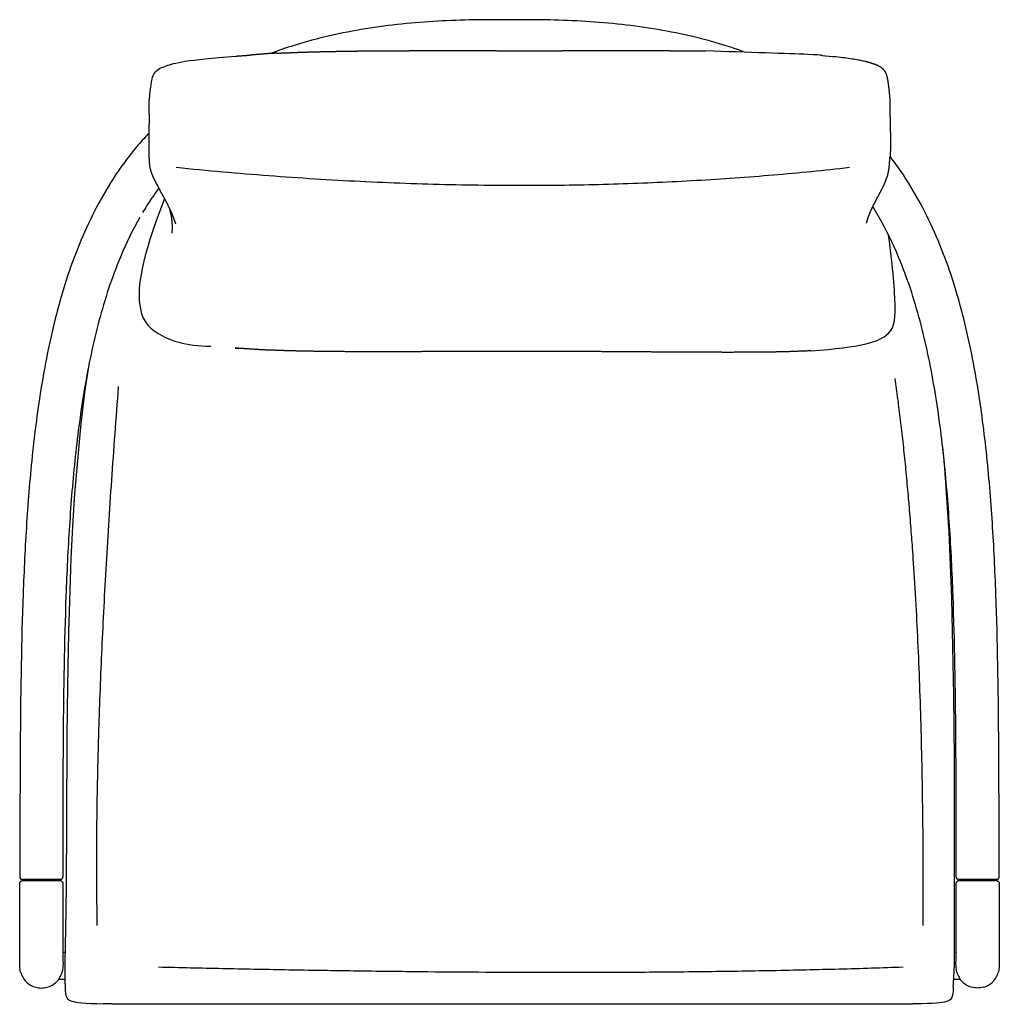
# Model space of a CAD drawing. Header units: millimetres. Extents: x -531 to 969, y -345 to 589.
# Tile 10 of 13: x 462 to 517, y 51 to 106. Entities that reach past the tile are written whole.
import ezdxf

# ---------------------------------------------------------------- set-up
doc = ezdxf.new("R2010")
doc.units = ezdxf.units.MM
doc.layers.get('0').update_dxf_attribs({"true_color": 0x000000})

msp = doc.modelspace()

# ---------------------------------------------------------------- linework, layer by layer
at = {"linetype": 'Continuous', "lineweight": -3}
for p, q in [((470.299, 95.627), (470.121, 95.987)), ((470.192, 95.843), (470.229, 95.737)), ((470.448, 95.277), (470.299, 95.627)), ((470.563, 94.931), (470.448, 95.277)), ((470.366, 94.749), (470.352, 95.074)), ((470.354, 94.428), (470.366, 94.749)), ((465.467, 85.523), (465.723, 87.21)), ((465.24, 83.606), (465.467, 85.523)), ((465.238, 83.594), (465.053, 81.717)), ((465.239, 83.606), (465.238, 83.594)), ((513.495, 81.572), (513.407, 82.444)), ((465.053, 81.717), (464.903, 79.871)), ((513.64, 79.639), (513.495, 81.572)), ((464.903, 79.871), (464.787, 78.05)), ((513.758, 77.74), (513.64, 79.639)), ((464.787, 78.05), (464.697, 76.248)), ((513.847, 75.872), (513.758, 77.74)), ((464.697, 76.248), (464.625, 74.464)), ((513.915, 74.027), (513.847, 75.872)), ((464.625, 74.464), (464.573, 72.691)), ((513.957, 72.205), (513.915, 74.027)), ((513.996, 70.399), (513.957, 72.205)), ((514.025, 68.604), (513.996, 70.399)), ((514.044, 66.814), (514.025, 68.604)), ((514.054, 65.025), (514.044, 66.814)), ((514.058, 63.235), (514.054, 65.025)), ((514.059, 61.438), (514.058, 63.235)), ((514.063, 59.632), (514.059, 61.438)), ((514.061, 57.858), (514.063, 59.632)), ((514.062, 56.294), (514.061, 57.858)), ((514.066, 54.865), (514.062, 56.294)), ((514.059, 53.553), (514.066, 54.865)), ((514.009, 52.484), (514.059, 53.553)), ((513.994, 52.307), (514.009, 52.484))]:
    msp.add_line(p, q, dxfattribs=at)
msp.add_lwpolyline([(510.939, 93.096), (510.817, 93.382), (510.692, 93.666), (510.562, 93.947), (510.428, 94.226), (510.291, 94.503), (510.149, 94.776), (510.004, 95.047), (509.854, 95.315), (509.502, 95.921)], dxfattribs=at)
for points, degree, knots in [([(502.257, 104.581), (501.919, 104.705), (501.578, 104.82), (499.922, 105.339), (498.584, 105.637), (495.9, 106.069), (494.553, 106.204), (492.535, 106.32), (491.863, 106.344), (490.857, 106.362), (490.181, 106.366), (489.199, 106.364), (488.217, 106.366), (487.541, 106.362), (486.535, 106.344), (485.863, 106.32), (483.846, 106.204), (482.498, 106.069), (479.814, 105.637), (478.476, 105.339), (476.724, 104.79), (476.287, 104.639), (475.855, 104.475)], 3, [-782.504045, -782.504045, -782.504045, -782.504045, -771.917106, -771.917106, -731.2899, -731.2899, -690.662693, -690.662693, -670.34909, -670.34909, -660.192288, -650.035487, -639.878685, -629.721878, -629.721878, -609.408269, -609.408269, -568.781051, -568.781051, -528.153833, -528.153833, -514.57741, -514.57741, -514.57741, -514.57741]), ([(476.207, 104.493), (476.904, 104.522), (477.602, 104.55), (478.308, 104.569), (479.013, 104.588), (479.719, 104.6), (480.424, 104.612), (481.128, 104.619), (481.832, 104.626), (482.534, 104.629), (483.236, 104.633), (483.937, 104.634), (484.638, 104.636), (485.338, 104.636), (486.037, 104.636), (486.737, 104.635), (487.436, 104.635), (488.137, 104.634), (488.838, 104.633), (489.539, 104.633), (490.24, 104.633), (490.941, 104.633), (491.641, 104.633), (492.343, 104.634), (493.045, 104.634), (493.748, 104.635), (494.451, 104.636), (495.156, 104.636), (495.86, 104.637), (496.57, 104.636), (497.279, 104.636), (497.994, 104.634), (498.708, 104.632), (499.431, 104.626), (500.154, 104.621)], 2, [-1, -1, -1, 0, 0, 1, 1, 2, 2, 3, 3, 4, 4, 5, 5, 6, 6, 7, 7, 8, 8, 9, 9, 10, 10, 11, 11, 12, 12, 13, 13, 14, 14, 15, 15, 15.999571, 15.999571, 15.999571]), ([(510.461, 100.935), (510.46, 101.104), (510.459, 101.273), (510.489, 101.649), (510.475, 101.817), (510.462, 101.985), (510.407, 102.563), (510.363, 102.939), (510.32, 103.17), (510.222, 103.462), (510.06, 103.651), (509.942, 103.731), (509.589, 103.889), (508.917, 104.091), (508.32, 104.2), (507.284, 104.316), (505.627, 104.438), (505.472, 104.449), (505.317, 104.46), (505.162, 104.471), (505.008, 104.482), (504.853, 104.493), (504.609, 104.51), (504.366, 104.528), (503.819, 104.581), (503.575, 104.591), (500.154, 104.621)], 5, [0, 0, 0, 0, 0, 0, 1, 1, 1, 1, 1, 22.201048, 22.201048, 22.201048, 43.402096, 43.402096, 43.402096, 64.603144, 64.603144, 64.603144, 64.603144, 64.603144, 65.235725, 65.235725, 65.235725, 65.235725, 65.235725, 66.235725, 66.235725, 66.235725, 66.235725, 66.235725, 66.235725]), ([(469.094, 98.324), (469.083, 98.49), (469.072, 98.657), (469.07, 99.143), (469.069, 99.629), (469.073, 100.228), (469.077, 100.826)], 2, [5, 5, 5, 6, 6, 7, 7, 8, 8, 8]), ([(469.072, 100.048), (468.861, 99.824), (468.655, 99.595), (468.002, 98.827), (467.581, 98.267), (466.419, 96.525), (465.78, 95.289), (464.719, 92.753), (464.295, 91.453), (463.597, 88.833), (463.322, 87.511), (462.872, 84.863), (462.697, 83.536), (462.414, 80.883), (462.306, 79.556), (462.134, 76.905), (462.071, 75.58), (461.925, 71.61), (461.885, 68.968), (461.845, 63.692), (461.845, 61.057), (461.845, 58.425)], 3, [-435.479252, -435.479252, -435.479252, -435.479252, -426.585788, -426.585788, -406.272179, -406.272179, -365.644961, -365.644961, -325.017743, -325.017743, -284.390525, -284.390525, -243.763308, -243.763308, -203.13609, -203.13609, -162.508872, -162.508872, -81.254436, -81.254436, 0, 0, 0, 0]), ([(509.148, 94.988), (509.196, 95.153), (509.243, 95.318), (509.31, 95.486), (509.376, 95.655), (509.459, 95.831), (509.542, 96.006), (509.637, 96.19), (509.732, 96.373), (509.835, 96.567), (509.938, 96.761), (510.043, 96.97), (510.148, 97.179), (510.236, 97.409), (510.325, 97.638), (510.37, 97.859), (510.414, 98.08), (510.438, 98.401), (510.461, 98.722)], 2, [0, 0, 0, 1, 1, 2, 2, 3, 3, 4, 4, 5, 5, 6, 6, 7, 7, 8, 8, 9, 9, 9]), ([(516.553, 58.425), (516.553, 61.057), (516.553, 63.692), (516.514, 68.968), (516.473, 71.61), (516.327, 75.58), (516.264, 76.905), (516.092, 79.556), (515.984, 80.883), (515.701, 83.536), (515.526, 84.863), (515.076, 87.511), (514.801, 88.833), (514.103, 91.453), (513.679, 92.753), (512.618, 95.289), (511.979, 96.525), (510.969, 98.039), (510.721, 98.384), (510.461, 98.721)], 3, [-1300.070791, -1300.070791, -1300.070791, -1300.070791, -1218.816378, -1218.816378, -1137.561965, -1137.561965, -1096.934759, -1096.934759, -1056.307552, -1056.307552, -1015.680346, -1015.680346, -975.053139, -975.053139, -934.425932, -934.425932, -893.798726, -893.798726, -881.456257, -881.456257, -881.456257, -881.456257]), ([(469.602, 96.95), (469.459, 96.755), (469.32, 96.557), (469.186, 96.356), (469.017, 96.102), (468.854, 95.844), (468.698, 95.58)], 3, [450.872637, 450.872637, 450.872637, 450.872637, 458.126819, 458.126819, 458.126819, 467.307139, 467.307139, 467.307139, 467.307139]), ([(469.477, 97.197), (469.586, 96.981), (469.695, 96.765), (469.806, 96.565), (469.916, 96.365), (470.018, 96.176), (470.121, 95.987)], 2, [0, 0, 0, 1, 1, 2, 2, 3, 3, 3]), ([(468.544, 95.315), (468.136, 94.6), (467.777, 93.856), (467.459, 93.096), (466.975, 91.938), (466.583, 90.738), (466.261, 89.526), (465.933, 88.294), (465.672, 87.041), (465.459, 85.785), (465.243, 84.515), (465.074, 83.235), (464.937, 81.954), (464.8, 80.664), (464.694, 79.369), (464.61, 78.075), (464.526, 76.774), (464.464, 75.471), (464.416, 74.168), (464.32, 71.552), (464.28, 68.929), (464.26, 66.311), (464.24, 63.682), (464.241, 61.053), (464.24, 58.425)], 3, [823.973241, 823.973241, 823.973241, 823.973241, 848.748246, 848.748246, 848.748246, 886.530744, 886.530744, 886.530744, 924.878388, 924.878388, 924.878388, 963.615006, 963.615006, 963.615006, 1002.617566, 1002.617566, 1002.617566, 1041.801761, 1041.801761, 1041.801761, 1120.521489, 1120.521489, 1120.521489, 1199.522774, 1199.522774, 1199.522774, 1199.522774]), ([(470.352, 95.074), (470.331, 95.239), (470.309, 95.403), (470.269, 95.57), (470.229, 95.737)], 2, [0, 0, 0, 1, 1, 2, 2, 2]), ([(506.028, 87.852), (508.901, 88.055), (510.614, 88.671), (510.825, 89.796), (510.642, 92.414), (510.381, 94.321)], 3, [0, 0, 0, 0, 36.729734, 73.459467, 106.821476, 106.821476, 106.821476, 106.821476]), ([(475.434, 87.906), (475.434, 87.906), (475.434, 87.906), (474.655, 87.957), (473.876, 88.008)], 2, [2.999304, 2.999304, 2.999304, 3, 3, 3.99977, 3.99977, 3.99977]), ([(506.028, 87.852), (505.249, 87.823), (504.47, 87.794), (503.717, 87.784), (502.965, 87.774), (502.229, 87.772), (501.494, 87.77), (500.768, 87.771), (500.042, 87.773), (499.322, 87.777), (498.603, 87.78), (497.888, 87.785), (497.173, 87.789), (496.461, 87.794), (495.748, 87.799), (495.037, 87.803), (494.327, 87.808), (493.616, 87.812), (492.905, 87.816), (492.195, 87.818), (491.485, 87.821), (490.774, 87.822), (490.063, 87.824), (489.349, 87.823), (488.636, 87.823), (487.922, 87.821), (487.208, 87.819), (486.491, 87.816), (485.775, 87.813), (485.056, 87.811), (484.336, 87.808), (483.613, 87.806), (482.889, 87.804), (482.162, 87.803), (481.434, 87.803), (480.698, 87.805), (479.962, 87.808), (479.218, 87.815), (478.474, 87.822), (477.721, 87.837), (476.968, 87.851), (476.201, 87.879), (475.434, 87.906)], 2, [-1, -1, -1, 0, 0, 1, 1, 2, 2, 3, 3, 4, 4, 5, 5, 6, 6, 7, 7, 8, 8, 9, 9, 10, 10, 11, 11, 12, 12, 13, 13, 14, 14, 15, 15, 16, 16, 17, 17, 18, 18, 19, 19, 20, 20, 20]), ([(464.573, 72.691), (464.554, 71.808), (464.535, 70.925), (464.52, 70.044), (464.504, 69.163), (464.491, 68.282), (464.478, 67.401), (464.471, 66.52), (464.464, 65.638), (464.46, 64.754), (464.456, 63.869), (464.452, 62.979), (464.447, 62.089), (464.444, 61.192), (464.441, 60.296), (464.436, 59.398), (464.431, 58.5), (464.423, 57.72), (464.415, 56.939), (464.403, 56.265), (464.392, 55.592), (464.38, 54.981), (464.367, 54.37), (464.357, 53.805), (464.346, 53.239), (464.356, 52.79), (464.366, 52.34)], 2, [-2, -2, -2, -1, -1, 0, 0, 1, 1, 2, 2, 3, 3, 4, 4, 5, 5, 6, 6, 7, 7, 8, 8, 9, 9, 10, 10, 11, 11, 11]), ([(461.886, 53.123), (461.857, 53.239), (461.844, 53.35), (461.839, 53.433), (461.832, 53.543), (461.833, 53.645), (461.835, 53.743), (461.835, 53.751), (461.835, 53.76), (461.835, 53.77), (461.836, 53.86), (461.837, 53.938), (461.839, 54.036), (461.84, 54.123), (461.841, 54.215), (461.842, 54.316), (461.843, 54.405), (461.843, 54.499), (461.844, 54.592), (461.844, 54.688), (461.844, 54.788), (461.844, 54.884), (461.845, 54.987), (461.845, 55.121), (461.845, 55.223), (461.845, 55.382), (461.845, 55.522), (461.845, 55.68), (461.845, 55.876), (461.845, 56.103), (461.845, 56.298), (461.845, 56.525), (461.845, 56.752), (461.845, 56.979), (461.845, 57.358), (461.845, 57.739), (461.845, 58.125)], 3, [8.286605, 8.286605, 8.286605, 8.286605, 11.420352, 11.420352, 11.420352, 15.219077, 15.219077, 15.219077, 15.578658, 15.578658, 15.578658, 18.972729, 18.972729, 18.972729, 22.119482, 22.119482, 22.119482, 24.941419, 24.941419, 24.941419, 27.870926, 27.870926, 27.870926, 31.275594, 31.275594, 31.275594, 35.853943, 35.853943, 35.853943, 42.044907, 42.044907, 42.044907, 48.872634, 48.872634, 48.872634, 60.356707, 60.356707, 60.356707, 60.356707]), ([(461.845, 58.125), (461.845, 58.151), (461.856, 58.177), (461.884, 58.205), (461.896, 58.213), (461.912, 58.219), (461.916, 58.221), (461.927, 58.223), (461.939, 58.224), (461.945, 58.225)], 3, [0.000012, 0.000012, 0.000012, 0.000012, 0.836373, 0.836373, 1.265038, 1.265038, 1.401016, 1.401016, 1.593251, 1.593251, 1.593251, 1.593251]), ([(461.945, 58.325), (461.945, 58.325), (461.967, 58.325), (462, 58.325), (462.037, 58.325), (462.103, 58.325), (462.213, 58.325), (462.318, 58.325), (462.456, 58.325), (462.621, 58.325), (462.826, 58.325), (463.043, 58.325), (463.26, 58.325), (463.465, 58.325), (463.63, 58.325), (463.82, 58.325), (463.97, 58.325), (464.05, 58.325), (464.085, 58.325), (464.11, 58.325), (464.132, 58.325), (464.141, 58.325), (464.141, 58.325)], 3, [0, 0, 0, 0, 16.845697, 24.498218, 31.545285, 38.023688, 41.065454, 44.10722, 46.708658, 49.310097, 51.4882, 53.666304, 55.844414, 58.022525, 60.623975, 63.225426, 69.506405, 75.787385, 83.137181, 90.486977, 98.909826, 107.332676, 107.332676, 107.332676, 107.332676]), ([(464.14, 58.225), (464.14, 58.225), (464.135, 58.225), (464.104, 58.225), (464.07, 58.225), (463.992, 58.225), (463.815, 58.225), (463.668, 58.225), (463.54, 58.225), (463.478, 58.225), (463.412, 58.225), (463.276, 58.225), (463.043, 58.225), (462.779, 58.225), (462.601, 58.225), (462.479, 58.225), (462.375, 58.225), (462.253, 58.225), (462.141, 58.225), (462.065, 58.225), (462.011, 58.225), (461.986, 58.225), (461.964, 58.225), (461.949, 58.225), (461.945, 58.225), (461.945, 58.225)], 3, [-135.742821, -135.742821, -135.742821, -135.742821, -129.288111, -117.123731, -106.469199, -97.023824, -92.809039, -88.594254, -87.709226, -86.824199, -86.012711, -85.201224, -82.086441, -78.971658, -77.275143, -75.578629, -73.568817, -71.559005, -67.149058, -62.426371, -57.703684, -47.049152, -40.966962, -34.884772, -28.351051, -28.351051, -28.351051, -28.351051]), ([(464.14, 58.225), (464.14, 58.225), (464.135, 58.225), (464.104, 58.225), (464.07, 58.225), (463.992, 58.225), (463.815, 58.225), (463.668, 58.225), (463.54, 58.225), (463.478, 58.225), (463.412, 58.225), (463.276, 58.225), (463.043, 58.225), (462.779, 58.225), (462.601, 58.225), (462.479, 58.225), (462.375, 58.225), (462.253, 58.225), (462.141, 58.225), (462.065, 58.225), (462.011, 58.225), (461.986, 58.225), (461.964, 58.225), (461.949, 58.225), (461.945, 58.225), (461.945, 58.225)], 3, [-135.742821, -135.742821, -135.742821, -135.742821, -129.288111, -117.123731, -106.469199, -97.023824, -92.809039, -88.594254, -87.709226, -86.824199, -86.012711, -85.201224, -82.086441, -78.971658, -77.275143, -75.578629, -73.568817, -71.559005, -67.149058, -62.426371, -57.703684, -47.049152, -40.966962, -34.884772, -28.351051, -28.351051, -28.351051, -28.351051]), ([(464.14, 58.225), (464.166, 58.225), (464.192, 58.214), (464.229, 58.177), (464.24, 58.151), (464.24, 58.125)], 3, [0, 0, 0, 0, 0.804757, 0.804757, 1.611773, 1.611773, 1.611773, 1.611773]), ([(464.24, 58.125), (464.24, 57.739), (464.24, 57.358), (464.24, 56.979), (464.24, 56.752), (464.24, 56.525), (464.24, 56.298), (464.24, 56.103), (464.24, 55.876), (464.24, 55.68), (464.24, 55.522), (464.24, 55.382), (464.241, 55.223), (464.241, 55.121), (464.241, 54.987), (464.241, 54.884), (464.241, 54.788), (464.241, 54.688), (464.242, 54.592), (464.242, 54.499), (464.243, 54.405), (464.244, 54.316), (464.245, 54.215), (464.246, 54.123), (464.247, 54.036), (464.248, 53.938), (464.249, 53.86), (464.25, 53.77), (464.251, 53.76), (464.251, 53.751), (464.251, 53.743), (464.252, 53.645), (464.253, 53.543), (464.247, 53.433), (464.244, 53.382), (464.239, 53.329), (464.227, 53.251), (464.223, 53.225), (464.214, 53.182), (464.21, 53.165), (464.205, 53.142), (464.202, 53.129), (464.2, 53.123), (464.2, 53.123), (464.2, 53.123)], 3, [0.990456, 0.990456, 0.990456, 0.990456, 12.474528, 12.474528, 12.474528, 19.302256, 19.302256, 19.302256, 25.493219, 25.493219, 25.493219, 30.071569, 30.071569, 30.071569, 33.476236, 33.476236, 33.476236, 36.405743, 36.405743, 36.405743, 39.227681, 39.227681, 39.227681, 42.374433, 42.374433, 42.374433, 45.768505, 45.768505, 45.768505, 46.128085, 46.128085, 46.128085, 49.926811, 49.926811, 49.926811, 51.719461, 51.719461, 52.571574, 52.571574, 53.116363, 53.116363, 53.320502, 53.320502, 53.528018, 53.528018, 53.528018, 53.528018]), ([(514.198, 53.123), (514.169, 53.239), (514.156, 53.35), (514.151, 53.433), (514.145, 53.543), (514.146, 53.645), (514.147, 53.743), (514.147, 53.751), (514.148, 53.76), (514.148, 53.77), (514.149, 53.86), (514.15, 53.938), (514.151, 54.036), (514.152, 54.123), (514.154, 54.215), (514.154, 54.316), (514.155, 54.405), (514.156, 54.499), (514.156, 54.592), (514.157, 54.688), (514.157, 54.788), (514.157, 54.884), (514.157, 54.987), (514.157, 55.121), (514.158, 55.223), (514.158, 55.382), (514.158, 55.522), (514.158, 55.68), (514.158, 55.876), (514.158, 56.103), (514.158, 56.298), (514.158, 56.525), (514.158, 56.752), (514.158, 56.979), (514.158, 57.358), (514.158, 57.739), (514.158, 58.125)], 3, [8.286605, 8.286605, 8.286605, 8.286605, 11.420352, 11.420352, 11.420352, 15.219077, 15.219077, 15.219077, 15.578658, 15.578658, 15.578658, 18.972729, 18.972729, 18.972729, 22.119482, 22.119482, 22.119482, 24.941419, 24.941419, 24.941419, 27.870926, 27.870926, 27.870926, 31.275594, 31.275594, 31.275594, 35.853943, 35.853943, 35.853943, 42.044907, 42.044907, 42.044907, 48.872634, 48.872634, 48.872634, 60.356707, 60.356707, 60.356707, 60.356707]), ([(514.257, 58.325), (514.258, 58.325), (514.266, 58.325), (514.288, 58.325), (514.313, 58.325), (514.348, 58.325), (514.428, 58.325), (514.578, 58.325), (514.768, 58.325), (514.933, 58.325), (515.138, 58.325), (515.355, 58.325), (515.572, 58.325), (515.777, 58.325), (515.942, 58.325), (516.08, 58.325), (516.186, 58.325), (516.295, 58.325), (516.361, 58.325), (516.398, 58.325), (516.431, 58.325), (516.453, 58.325), (516.453, 58.325)], 3, [0, 0, 0, 0, 8.422849, 16.845699, 24.195495, 31.545291, 37.82627, 44.10725, 46.7087, 49.31015, 51.488261, 53.666372, 55.844475, 58.022579, 60.624017, 63.225456, 66.267222, 69.308988, 75.787391, 82.834457, 90.486979, 107.332676, 107.332676, 107.332676, 107.332676]), ([(516.453, 58.225), (516.453, 58.225), (516.449, 58.225), (516.434, 58.225), (516.412, 58.225), (516.387, 58.225), (516.333, 58.225), (516.257, 58.225), (516.145, 58.225), (516.023, 58.225), (515.919, 58.225), (515.797, 58.225), (515.619, 58.225), (515.355, 58.225), (515.122, 58.225), (514.986, 58.225), (514.921, 58.225), (514.859, 58.225), (514.73, 58.225), (514.583, 58.225), (514.406, 58.225), (514.328, 58.225), (514.294, 58.225), (514.263, 58.225), (514.258, 58.225), (514.258, 58.225)], 3, [-135.821831, -135.821831, -135.821831, -135.821831, -129.288111, -123.205921, -117.123731, -106.469199, -101.746511, -97.023824, -92.613878, -90.604066, -88.594254, -86.897739, -85.201224, -82.086441, -78.971658, -78.160171, -77.348684, -76.463656, -75.578629, -71.363843, -67.149058, -57.703684, -47.049152, -34.884772, -28.430061, -28.430061, -28.430061, -28.430061]), ([(516.453, 58.225), (516.459, 58.224), (516.471, 58.223), (516.482, 58.221), (516.486, 58.219), (516.503, 58.213), (516.514, 58.205), (516.542, 58.177), (516.553, 58.151), (516.553, 58.125)], 3, [0, 0, 0, 0, 0.192235, 0.192235, 0.328213, 0.328213, 0.756878, 0.756878, 1.59324, 1.59324, 1.59324, 1.59324]), ([(516.553, 58.125), (516.553, 57.739), (516.553, 57.358), (516.553, 56.979), (516.553, 56.752), (516.553, 56.525), (516.553, 56.298), (516.553, 56.103), (516.553, 55.876), (516.553, 55.68), (516.553, 55.522), (516.553, 55.382), (516.553, 55.223), (516.553, 55.121), (516.553, 54.987), (516.554, 54.884), (516.554, 54.788), (516.554, 54.688), (516.555, 54.592), (516.555, 54.499), (516.556, 54.405), (516.556, 54.316), (516.557, 54.215), (516.558, 54.123), (516.559, 54.036), (516.561, 53.938), (516.562, 53.86), (516.563, 53.77), (516.563, 53.76), (516.563, 53.751), (516.563, 53.743), (516.565, 53.645), (516.566, 53.543), (516.559, 53.433), (516.554, 53.35), (516.541, 53.239), (516.519, 53.148)], 3, [0.990456, 0.990456, 0.990456, 0.990456, 12.474528, 12.474528, 12.474528, 19.302256, 19.302256, 19.302256, 25.493219, 25.493219, 25.493219, 30.071569, 30.071569, 30.071569, 33.476236, 33.476236, 33.476236, 36.405743, 36.405743, 36.405743, 39.227681, 39.227681, 39.227681, 42.374433, 42.374433, 42.374433, 45.768505, 45.768505, 45.768505, 46.128085, 46.128085, 46.128085, 49.926811, 49.926811, 49.926811, 53.060558, 53.060558, 53.060558, 53.060558]), ([(511.828, 51.344), (511.403, 51.339), (510.977, 51.334), (510.27, 51.333), (509.563, 51.332), (508.829, 51.334), (508.094, 51.335), (507.301, 51.335), (506.508, 51.335), (505.671, 51.335), (504.835, 51.334), (503.992, 51.333), (503.148, 51.332), (502.306, 51.331), (501.465, 51.331), (500.625, 51.331), (499.786, 51.331), (498.949, 51.331), (498.111, 51.331), (497.274, 51.331), (496.437, 51.33), (495.6, 51.329), (494.763, 51.328), (493.925, 51.329), (493.088, 51.33), (492.251, 51.33), (491.413, 51.331), (490.576, 51.33), (489.738, 51.33), (488.899, 51.329), (488.06, 51.328), (487.221, 51.328), (486.381, 51.328), (485.539, 51.329), (484.698, 51.329), (483.854, 51.329), (483.011, 51.329), (482.164, 51.329), (481.318, 51.328), (480.468, 51.327), (479.618, 51.326), (478.763, 51.326), (477.909, 51.326), (477.048, 51.328), (476.187, 51.331), (475.32, 51.333), (474.454, 51.334), (473.582, 51.335), (472.711, 51.336), (471.866, 51.336), (471.02, 51.336), (470.226, 51.335), (469.432, 51.334), (468.678, 51.335), (467.925, 51.336), (467.222, 51.341), (466.519, 51.347)], 2, [2.370525, 2.370525, 2.370525, 3, 3, 4, 4, 5, 5, 6, 6, 7, 7, 8, 8, 9, 9, 10, 10, 11, 11, 12, 12, 13, 13, 14, 14, 15, 15, 16, 16, 17, 17, 18, 18, 19, 19, 20, 20, 21, 21, 22, 22, 23, 23, 24, 24, 25, 25, 26, 26, 27, 27, 28, 28, 29, 29, 30, 30, 30])]:
    msp.add_open_spline(points, degree=degree, knots=knots, dxfattribs=at)
for points, degree in [([(469.076, 101.876), (469.167, 102.84), (469.28, 103.414), (469.762, 103.756), (471.15, 104.127), (473.912, 104.329)], 3), ([(473.912, 104.329), (474.298, 104.357), (474.685, 104.384)], 2), ([(476.207, 104.493), (475.963, 104.483), (475.719, 104.473), (475.172, 104.419), (474.929, 104.402), (474.685, 104.384)], 5), ([(469.077, 100.826), (469.078, 100.995), (469.079, 101.164), (469.049, 101.54), (469.063, 101.708), (469.076, 101.876)], 5), ([(510.461, 100.935), (510.463, 100.579), (510.466, 100.223), (510.513, 99.429), (510.487, 99.076), (510.461, 98.722)], 5), ([(469.477, 97.197), (469.385, 97.379), (469.293, 97.561), (469.12, 97.93), (469.107, 98.127), (469.094, 98.324)], 5), ([(470.577, 98.112), (490.379, 96.104), (508.194, 98.112)], 2), ([(469.916, 96.365), (468.547, 92.811), (468.312, 90.024), (469.264, 88.803), (471.077, 88.109), (472.515, 88.113)], 3), ([(512.137, 89.526), (511.815, 90.738), (511.423, 91.938), (510.939, 93.096)], 3), ([(512.939, 85.785), (512.726, 87.041), (512.465, 88.294), (512.137, 89.526)], 3), ([(473.875, 88.008), (473.967, 88.001), (474.058, 87.993)], 2), ([(512.318, 55.727), (512.392, 74.598), (510.752, 86.307)], 2), ([(467.343, 85.86), (465.925, 67.885), (466.149, 55.727)], 2), ([(513.461, 81.954), (513.324, 83.235), (513.155, 84.515), (512.939, 85.785)], 3), ([(513.788, 78.075), (513.704, 79.369), (513.598, 80.664), (513.461, 81.954)], 3), ([(513.982, 74.168), (513.934, 75.471), (513.872, 76.774), (513.788, 78.075)], 3), ([(514.138, 66.311), (514.118, 68.929), (514.078, 71.552), (513.982, 74.168)], 3), ([(514.158, 58.425), (514.157, 61.053), (514.158, 63.682), (514.138, 66.311)], 3), ([(462.045, 58.225), (462.045, 58.275), (462.045, 58.325)], 2), ([(464.041, 58.325), (464.041, 58.275), (464.041, 58.225)], 2), ([(514.158, 58.125), (514.158, 58.18), (514.203, 58.225), (514.258, 58.225)], 3), ([(514.357, 58.325), (514.357, 58.275), (514.357, 58.225)], 2), ([(516.353, 58.225), (516.353, 58.275), (516.353, 58.325)], 2), ([(464.245, 54.232), (464.305, 54.232), (464.365, 54.232)], 2), ([(464.245, 54.232), (464.305, 54.232), (464.365, 54.232)], 2), ([(514.063, 54.232), (514.108, 54.232), (514.154, 54.232)], 2), ([(469.58, 53.415), (494.119, 52.818), (511.199, 53.415)], 2), ([(461.886, 53.123), (461.913, 53.022), (461.953, 52.924), (462.005, 52.834)], 3), ([(464.08, 52.834), (464.132, 52.924), (464.173, 53.022), (464.2, 53.123)], 3), ([(514.198, 53.123), (514.225, 53.022), (514.266, 52.924), (514.318, 52.834)], 3), ([(516.393, 52.834), (516.445, 52.924), (516.486, 53.022), (516.513, 53.123)], 3), ([(516.513, 53.123), (516.515, 53.131), (516.517, 53.139), (516.519, 53.148)], 3), ([(516.513, 53.123), (516.515, 53.131), (516.517, 53.139), (516.519, 53.148)], 3), ([(462.005, 52.834), (462.058, 52.743), (462.122, 52.659), (462.196, 52.585)], 3), ([(462.196, 52.585), (462.269, 52.512), (462.353, 52.448), (462.444, 52.395)], 3), ([(462.444, 52.395), (462.534, 52.343), (462.632, 52.302), (462.733, 52.275)], 3), ([(463.353, 52.275), (463.454, 52.302), (463.551, 52.343), (463.642, 52.395)], 3), ([(463.642, 52.395), (463.732, 52.448), (463.816, 52.512), (463.89, 52.585)], 3), ([(463.89, 52.585), (463.964, 52.659), (464.028, 52.743), (464.08, 52.834)], 3), ([(464.016, 52.734), (464.187, 52.734), (464.358, 52.734)], 2), ([(464.366, 52.34), (464.366, 51.696), (464.607, 51.456), (465.402, 51.394), (466.519, 51.347)], 3), ([(513.994, 52.307), (513.985, 51.664), (513.741, 51.427), (512.945, 51.376), (511.828, 51.344)], 3), ([(514.021, 52.734), (514.202, 52.734), (514.383, 52.734)], 2), ([(514.318, 52.834), (514.37, 52.743), (514.434, 52.659), (514.508, 52.585)], 3), ([(514.508, 52.585), (514.582, 52.512), (514.666, 52.448), (514.757, 52.395)], 3), ([(514.757, 52.395), (514.847, 52.343), (514.944, 52.302), (515.045, 52.275)], 3), ([(515.665, 52.275), (515.766, 52.302), (515.864, 52.343), (515.954, 52.395)], 3), ([(515.954, 52.395), (516.045, 52.448), (516.129, 52.512), (516.202, 52.585)], 3), ([(516.202, 52.585), (516.276, 52.659), (516.34, 52.743), (516.393, 52.834)], 3), ([(462.733, 52.275), (462.834, 52.248), (462.938, 52.235), (463.043, 52.235)], 3), ([(463.043, 52.235), (463.147, 52.235), (463.252, 52.248), (463.353, 52.275)], 3), ([(515.355, 52.235), (515.251, 52.235), (515.146, 52.248), (515.045, 52.275)], 3), ([(515.665, 52.275), (515.565, 52.248), (515.46, 52.235), (515.355, 52.235)], 3)]:
    msp.add_open_spline(points, degree=degree, dxfattribs=at)
for points, weights, knots in [([(461.845, 58.425), (461.845, 58.383), (461.874, 58.354), (461.903, 58.325), (461.945, 58.325)], [1, 0.923876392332, 1, 0.923876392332, 1], [0, 0, 0, 0.785415, 0.785415, 1.570829, 1.570829, 1.570829]), ([(516.453, 58.325), (516.495, 58.325), (516.524, 58.354), (516.553, 58.383), (516.553, 58.425)], [1, 0.923867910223, 1, 0.923867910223, 1], [-1.570779, -1.570779, -1.570779, -0.785389, -0.785389, 0, 0, 0])]:
    msp.add_rational_spline(points, weights, degree=2, knots=knots, dxfattribs=at)
for points, weights in [([(464.165, 58.328), (464.24, 58.347), (464.24, 58.425)], [1, 0.788694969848, 1]), ([(514.158, 58.425), (514.158, 58.347), (514.233, 58.328)], [1, 0.788715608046, 1]), ([(464.141, 58.325), (464.153, 58.325), (464.165, 58.328)], [1, 0.99241196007, 1]), ([(514.233, 58.328), (514.245, 58.325), (514.257, 58.325)], [1, 0.992413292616, 1])]:
    msp.add_rational_spline(points, weights, degree=2, dxfattribs=at)

doc.saveas('drawing.dxf')
